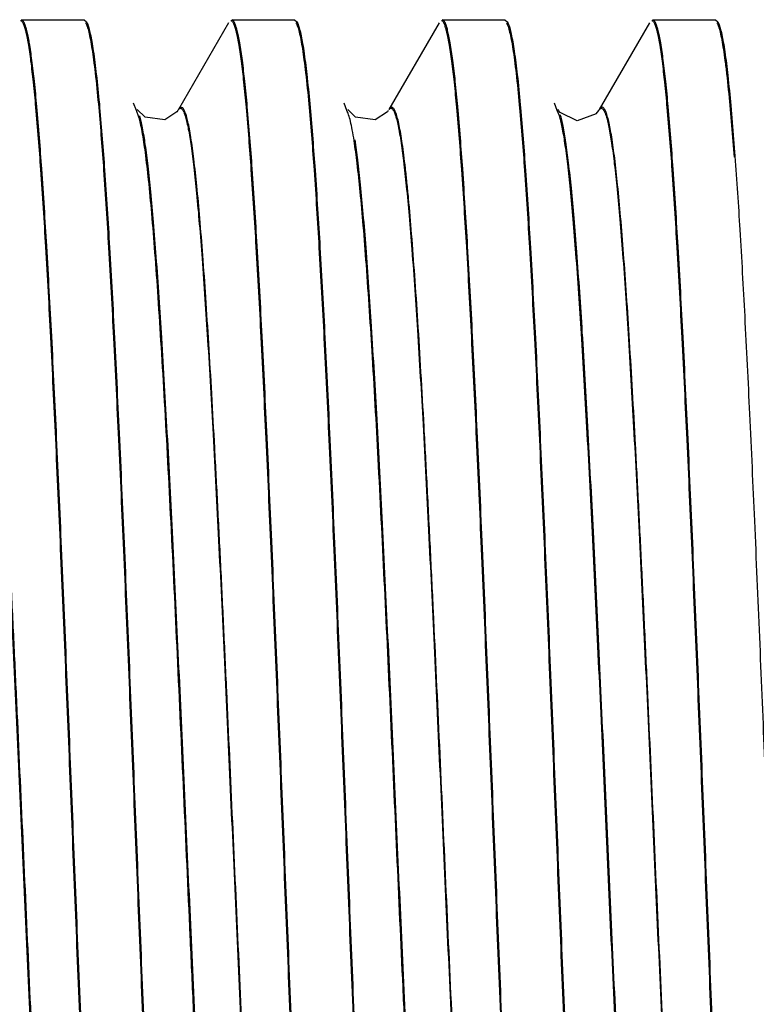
# Model space of a CAD drawing. Header units: inches. Extents: x 0.2 to 16.8, y 0.2 to 10.8.
# Tile 17 of 42: x 8.777 to 8.887, y 5.615 to 5.761. Entities that reach past the tile are written whole.
import ezdxf

# ---------------------------------------------------------------- set-up
doc = ezdxf.new("R2010")
doc.units = ezdxf.units.IN
doc.header["$LTSCALE"] = 0.935
doc.header["$MEASUREMENT"] = 0
doc.layers.get('0').update_dxf_attribs({"linetype": 'CONTINUOUS'})

msp = doc.modelspace()

# ---------------------------------------------------------------- linework, layer by layer
at = {"color": 7, "linetype": 'CONTINUOUS'}
for p, q in [((8.77755, 5.76141), (8.78686, 5.76141)), ((8.78686, 5.76141), (8.78721, 5.76111)), ((8.78721, 5.76111), (8.78734, 5.76085)), ((8.80832, 5.76097), (8.80087, 5.74809)), ((8.8088, 5.76141), (8.81811, 5.76141)), ((8.81811, 5.76141), (8.81846, 5.76111)), ((8.81846, 5.76111), (8.81859, 5.76085)), ((8.83957, 5.76097), (8.83212, 5.74809)), ((8.84005, 5.76141), (8.84936, 5.76141)), ((8.84936, 5.76141), (8.84971, 5.76111)), ((8.84971, 5.76111), (8.84984, 5.76085)), ((8.87082, 5.76097), (8.86337, 5.74809)), ((8.8713, 5.76141), (8.88061, 5.76141)), ((8.88061, 5.76141), (8.88096, 5.76111)), ((8.88096, 5.76111), (8.8811, 5.76082)), ((8.78898, 5.7489), (8.78903, 5.74837)), ((8.78913, 5.74892), (8.78917, 5.74838)), ((8.79463, 5.74793), (8.79421, 5.74901)), ((8.82023, 5.7489), (8.82028, 5.74837)), ((8.82038, 5.74892), (8.82042, 5.74838)), ((8.82588, 5.74793), (8.82546, 5.74901)), ((8.85149, 5.74878), (8.85153, 5.74835)), ((8.85164, 5.7488), (8.85168, 5.74836)), ((8.85713, 5.74793), (8.85671, 5.74901)), ((8.80078, 5.74794), (8.80066, 5.74776)), ((8.83203, 5.74794), (8.83191, 5.74776)), ((8.85733, 5.74796), (8.85726, 5.74807)), ((8.86326, 5.74792), (8.86286, 5.74742)), ((8.88275, 5.74866), (8.88338, 5.74101)), ((8.8829, 5.74866), (8.88351, 5.74115))]:
    msp.add_line(p, q, dxfattribs=at)
at = {"color": 9, "linetype": 'CONTINUOUS'}
for p, q in [((8.79501, 5.74694), (8.79463, 5.74793)), ((8.85745, 5.74714), (8.85713, 5.74793))]:
    msp.add_line(p, q, dxfattribs=at)
at = {"color": 7, "linetype": 'CONTINUOUS'}
for points in [[(8.80066, 5.74776), (8.79887, 5.74656), (8.79593, 5.74694), (8.79476, 5.74808)], [(8.83191, 5.74776), (8.83011, 5.74656), (8.82717, 5.74695), (8.82601, 5.74808)], [(8.86288, 5.74743), (8.86008, 5.74642), (8.85756, 5.74766), (8.85733, 5.74796)]]:
    msp.add_lwpolyline(points, dxfattribs=at)
for points, knots in [([(8.77898, 5.75525), (8.77892, 5.75572), (8.7788, 5.7566), (8.77861, 5.75781), (8.77841, 5.75885), (8.77822, 5.7597), (8.77803, 5.76036), (8.77786, 5.7608), (8.77772, 5.76105), (8.77763, 5.76117), (8.77753, 5.76125), (8.77745, 5.76127), (8.77742, 5.76127)], [0, 0, 0, 0, 0.223049, 0.41756, 0.583461, 0.720751, 0.829578, 0.910449, 0.940862, 0.965124, 0.984186, 1, 1, 1, 1]), ([(8.77912, 5.7554), (8.779, 5.75625), (8.77883, 5.75745), (8.77856, 5.75893), (8.77837, 5.75977), (8.77819, 5.76044), (8.77802, 5.76088), (8.77788, 5.76115), (8.77777, 5.76131), (8.77766, 5.7614), (8.77759, 5.76141)], [0, 0, 0, 0, 0.411665, 0.57635, 0.713567, 0.823439, 0.906386, 0.938134, 0.963808, 1, 1, 1, 1]), ([(8.78708, 5.76097), (8.78718, 5.76079), (8.78736, 5.76033), (8.78759, 5.7595), (8.78782, 5.75839), (8.78805, 5.75701), (8.78828, 5.75535), (8.78862, 5.75263), (8.78884, 5.75044), (8.78898, 5.7489)], [0, 0, 0, 0, 0.049236, 0.119854, 0.212281, 0.326601, 0.462773, 0.620663, 1, 1, 1, 1]), ([(8.78734, 5.76085), (8.78743, 5.76064), (8.78759, 5.76012), (8.78781, 5.75922), (8.78803, 5.75809), (8.78835, 5.75609), (8.78873, 5.75301), (8.78899, 5.75038), (8.78913, 5.74892)], [0, 0, 0, 0, 0.057004, 0.133388, 0.229342, 0.344883, 0.6344, 1, 1, 1, 1]), ([(8.81023, 5.75525), (8.81017, 5.75572), (8.81005, 5.7566), (8.80986, 5.75781), (8.80966, 5.75885), (8.80947, 5.7597), (8.80928, 5.76036), (8.80911, 5.7608), (8.80897, 5.76105), (8.80888, 5.76117), (8.80878, 5.76125), (8.8087, 5.76127), (8.80867, 5.76127)], [0, 0, 0, 0, 0.223061, 0.417583, 0.583494, 0.720793, 0.829626, 0.910497, 0.940907, 0.965161, 0.984209, 1, 1, 1, 1]), ([(8.81037, 5.7554), (8.81025, 5.75625), (8.81008, 5.75745), (8.80981, 5.75893), (8.80962, 5.75977), (8.80944, 5.76044), (8.80927, 5.76088), (8.80913, 5.76115), (8.80902, 5.76131), (8.80891, 5.7614), (8.80884, 5.76141)], [0, 0, 0, 0, 0.411683, 0.576377, 0.713601, 0.823479, 0.906426, 0.938171, 0.963839, 1, 1, 1, 1]), ([(8.81833, 5.76097), (8.81843, 5.76079), (8.81861, 5.76033), (8.81883, 5.7595), (8.81907, 5.75839), (8.8193, 5.75701), (8.81953, 5.75536), (8.81987, 5.75263), (8.82009, 5.75044), (8.82023, 5.7489)], [0, 0, 0, 0, 0.049208, 0.119806, 0.212222, 0.32654, 0.462716, 0.620618, 1, 1, 1, 1]), ([(8.81859, 5.76085), (8.81868, 5.76064), (8.81884, 5.76012), (8.81906, 5.75922), (8.81928, 5.75809), (8.8196, 5.75609), (8.81998, 5.75301), (8.82024, 5.75038), (8.82038, 5.74892)], [0, 0, 0, 0, 0.056997, 0.133378, 0.22933, 0.344871, 0.634392, 1, 1, 1, 1]), ([(8.84148, 5.75525), (8.84142, 5.75572), (8.8413, 5.7566), (8.84111, 5.75781), (8.84091, 5.75885), (8.84072, 5.7597), (8.84053, 5.76036), (8.84036, 5.7608), (8.84022, 5.76105), (8.84013, 5.76117), (8.84003, 5.76125), (8.83995, 5.76127), (8.83992, 5.76127)], [0, 0, 0, 0, 0.22305, 0.417562, 0.583464, 0.720754, 0.829582, 0.910453, 0.940866, 0.965127, 0.984188, 1, 1, 1, 1]), ([(8.84162, 5.7554), (8.8415, 5.75625), (8.84133, 5.75745), (8.84106, 5.75893), (8.84087, 5.75977), (8.84069, 5.76044), (8.84052, 5.76088), (8.84038, 5.76115), (8.84027, 5.76131), (8.84016, 5.7614), (8.84009, 5.76141)], [0, 0, 0, 0, 0.411666, 0.576352, 0.71357, 0.823442, 0.906389, 0.938137, 0.963811, 1, 1, 1, 1]), ([(8.84958, 5.76097), (8.84968, 5.76079), (8.84986, 5.76033), (8.85009, 5.75949), (8.85032, 5.75837), (8.85056, 5.75697), (8.85079, 5.75531), (8.85113, 5.75255), (8.85135, 5.75034), (8.85149, 5.74878)], [0, 0, 0, 0, 0.049043, 0.11953, 0.211886, 0.326191, 0.462402, 0.620378, 1, 1, 1, 1]), ([(8.84984, 5.76085), (8.84993, 5.76064), (8.85009, 5.76012), (8.85031, 5.75921), (8.85053, 5.75806), (8.85085, 5.75605), (8.85124, 5.75294), (8.8515, 5.75028), (8.85164, 5.7488)], [0, 0, 0, 0, 0.056831, 0.133098, 0.228988, 0.344516, 0.634145, 1, 1, 1, 1]), ([(8.87273, 5.75525), (8.87267, 5.75572), (8.87255, 5.7566), (8.87236, 5.75781), (8.87216, 5.75885), (8.87197, 5.7597), (8.87178, 5.76036), (8.87161, 5.7608), (8.87147, 5.76105), (8.87138, 5.76117), (8.87128, 5.76125), (8.8712, 5.76127), (8.87117, 5.76127)], [0, 0, 0, 0, 0.22304, 0.417542, 0.583434, 0.720717, 0.829539, 0.91041, 0.940826, 0.965094, 0.984168, 1, 1, 1, 1]), ([(8.87287, 5.7554), (8.87275, 5.75625), (8.87258, 5.75745), (8.87231, 5.75893), (8.87212, 5.75977), (8.87194, 5.76044), (8.87177, 5.76088), (8.87163, 5.76115), (8.87152, 5.76131), (8.87141, 5.7614), (8.87134, 5.76141)], [0, 0, 0, 0, 0.41165, 0.576328, 0.713539, 0.823407, 0.906353, 0.938104, 0.963783, 1, 1, 1, 1]), ([(8.88083, 5.76097), (8.88093, 5.76079), (8.88111, 5.76033), (8.88134, 5.75948), (8.88157, 5.75835), (8.88181, 5.75694), (8.88205, 5.75525), (8.88239, 5.75246), (8.88261, 5.75023), (8.88275, 5.74866)], [0, 0, 0, 0, 0.048834, 0.119173, 0.211456, 0.325773, 0.462089, 0.620178, 1, 1, 1, 1]), ([(8.8811, 5.76082), (8.88119, 5.7606), (8.88136, 5.76007), (8.88158, 5.75915), (8.8818, 5.75799), (8.88212, 5.75596), (8.8825, 5.75282), (8.88276, 5.75015), (8.8829, 5.74866)], [0, 0, 0, 0, 0.057401, 0.134097, 0.230269, 0.345936, 0.635307, 1, 1, 1, 1]), ([(8.79072, 5.52844), (8.79044, 5.53155), (8.78991, 5.5385), (8.7892, 5.54993), (8.78848, 5.56329), (8.78748, 5.58405), (8.78627, 5.61236), (8.78487, 5.64739), (8.78367, 5.67662), (8.78268, 5.69884), (8.78196, 5.71377), (8.78124, 5.72706), (8.78052, 5.73842), (8.7799, 5.74656), (8.77938, 5.75193), (8.77912, 5.75422), (8.77898, 5.75525)], [0, 0, 0, 0, 0.041203, 0.092016, 0.151308, 0.217827, 0.366612, 0.525542, 0.680903, 0.75301, 0.819292, 0.8783, 0.928784, 0.969624, 0.986167, 1, 1, 1, 1]), ([(8.79087, 5.52846), (8.79059, 5.53156), (8.79006, 5.53849), (8.78934, 5.5499), (8.78862, 5.56325), (8.78762, 5.58401), (8.78641, 5.61233), (8.78501, 5.6474), (8.78381, 5.67666), (8.78282, 5.69891), (8.7821, 5.71386), (8.78137, 5.72716), (8.78066, 5.73854), (8.78003, 5.74669), (8.77952, 5.75207), (8.77925, 5.75436), (8.77912, 5.7554)], [0, 0, 0, 0, 0.041066, 0.091769, 0.150982, 0.217447, 0.366202, 0.525182, 0.680642, 0.752807, 0.819146, 0.878206, 0.928734, 0.969606, 0.98616, 1, 1, 1, 1]), ([(8.82197, 5.52844), (8.82169, 5.53155), (8.82116, 5.53849), (8.82045, 5.54993), (8.81973, 5.56328), (8.81901, 5.57826), (8.81828, 5.59455), (8.8173, 5.61782), (8.81612, 5.64739), (8.81492, 5.67662), (8.81393, 5.69884), (8.81321, 5.71377), (8.81249, 5.72706), (8.81177, 5.73842), (8.81115, 5.74656), (8.81063, 5.75193), (8.81037, 5.75422), (8.81023, 5.75525)], [0, 0, 0, 0, 0.041197, 0.092005, 0.151295, 0.217812, 0.290099, 0.366596, 0.525527, 0.680892, 0.753001, 0.819286, 0.878296, 0.928782, 0.969623, 0.986167, 1, 1, 1, 1]), ([(8.82212, 5.52845), (8.82184, 5.53155), (8.82131, 5.53848), (8.82059, 5.5499), (8.81987, 5.56324), (8.81915, 5.57822), (8.81842, 5.5945), (8.81744, 5.6178), (8.81626, 5.64739), (8.81506, 5.67665), (8.81407, 5.6989), (8.81335, 5.71385), (8.81262, 5.72716), (8.81191, 5.73854), (8.81128, 5.74669), (8.81077, 5.75207), (8.8105, 5.75436), (8.81037, 5.7554)], [0, 0, 0, 0, 0.04106, 0.091759, 0.150968, 0.217431, 0.289692, 0.366185, 0.525167, 0.680632, 0.752799, 0.81914, 0.878203, 0.928732, 0.969605, 0.98616, 1, 1, 1, 1]), ([(8.85322, 5.52844), (8.85294, 5.53155), (8.85241, 5.53849), (8.8517, 5.54993), (8.85098, 5.56328), (8.85026, 5.57826), (8.84953, 5.59455), (8.84855, 5.61782), (8.84737, 5.64739), (8.84617, 5.67662), (8.84518, 5.69884), (8.84446, 5.71377), (8.84374, 5.72706), (8.84302, 5.73842), (8.8424, 5.74656), (8.84188, 5.75193), (8.84162, 5.75422), (8.84148, 5.75525)], [0, 0, 0, 0, 0.041198, 0.092006, 0.151296, 0.217813, 0.2901, 0.366597, 0.525528, 0.680893, 0.753002, 0.819286, 0.878297, 0.928782, 0.969623, 0.986167, 1, 1, 1, 1]), ([(8.85337, 5.52845), (8.85309, 5.53155), (8.85256, 5.53848), (8.85184, 5.5499), (8.85112, 5.56324), (8.8504, 5.57822), (8.84967, 5.59451), (8.84869, 5.6178), (8.84751, 5.64739), (8.84631, 5.67666), (8.84532, 5.6989), (8.8446, 5.71385), (8.84387, 5.72716), (8.84316, 5.73854), (8.84253, 5.74669), (8.84202, 5.75207), (8.84175, 5.75436), (8.84162, 5.7554)], [0, 0, 0, 0, 0.041061, 0.09176, 0.150969, 0.217433, 0.289693, 0.366187, 0.525168, 0.680633, 0.7528, 0.819141, 0.878203, 0.928732, 0.969605, 0.98616, 1, 1, 1, 1]), ([(8.8845, 5.52812), (8.88422, 5.53121), (8.88369, 5.53812), (8.88297, 5.5495), (8.88225, 5.56283), (8.88153, 5.5778), (8.8808, 5.59409), (8.87982, 5.61741), (8.87863, 5.64704), (8.87743, 5.67636), (8.87644, 5.69865), (8.87572, 5.71363), (8.87499, 5.72696), (8.87428, 5.73837), (8.87365, 5.74654), (8.87313, 5.75192), (8.87287, 5.75421), (8.87273, 5.75525)], [0, 0, 0, 0, 0.040858, 0.091394, 0.150484, 0.216869, 0.289089, 0.365578, 0.524634, 0.680247, 0.752499, 0.818925, 0.878064, 0.928658, 0.969578, 0.986149, 1, 1, 1, 1]), ([(8.88465, 5.52814), (8.88437, 5.53121), (8.88383, 5.53811), (8.88312, 5.54948), (8.8824, 5.56279), (8.88167, 5.57776), (8.88094, 5.59405), (8.87996, 5.61738), (8.87877, 5.64704), (8.87757, 5.67639), (8.87658, 5.69871), (8.87585, 5.71371), (8.87513, 5.72707), (8.87441, 5.73849), (8.87379, 5.74667), (8.87327, 5.75206), (8.873, 5.75435), (8.87287, 5.7554)], [0, 0, 0, 0, 0.04072, 0.091147, 0.150156, 0.216487, 0.28868, 0.365165, 0.524272, 0.679985, 0.752295, 0.818778, 0.87797, 0.928607, 0.96956, 0.986142, 1, 1, 1, 1]), ([(8.78903, 5.74837), (8.78931, 5.74528), (8.78984, 5.73836), (8.79055, 5.72697), (8.79128, 5.71364), (8.792, 5.69866), (8.79273, 5.68237), (8.79371, 5.65907), (8.7949, 5.62944), (8.79609, 5.60014), (8.79709, 5.57787), (8.79781, 5.56289), (8.79853, 5.54956), (8.79925, 5.53817), (8.79987, 5.53), (8.80039, 5.52462), (8.80066, 5.52233), (8.80079, 5.52129)], [0, 0, 0, 0, 0.040917, 0.091501, 0.150625, 0.217033, 0.289265, 0.365755, 0.524789, 0.680359, 0.752586, 0.818987, 0.878104, 0.928679, 0.969586, 0.986152, 1, 1, 1, 1]), ([(8.78917, 5.74838), (8.78945, 5.74529), (8.78998, 5.73835), (8.7907, 5.72694), (8.79142, 5.7136), (8.79214, 5.69862), (8.79287, 5.68233), (8.79385, 5.65904), (8.79503, 5.62945), (8.79623, 5.60018), (8.79722, 5.57793), (8.79795, 5.56298), (8.79867, 5.54967), (8.79938, 5.53829), (8.80001, 5.53014), (8.80053, 5.52476), (8.80079, 5.52247), (8.80093, 5.52143)], [0, 0, 0, 0, 0.041054, 0.091747, 0.150953, 0.217414, 0.289673, 0.366166, 0.52515, 0.68062, 0.752789, 0.819133, 0.878198, 0.928729, 0.969604, 0.986159, 1, 1, 1, 1]), ([(8.82028, 5.74837), (8.82056, 5.74528), (8.82109, 5.73836), (8.8218, 5.72697), (8.82253, 5.71364), (8.82325, 5.69867), (8.82398, 5.68237), (8.82496, 5.65907), (8.82615, 5.62944), (8.82734, 5.60014), (8.82834, 5.57787), (8.82906, 5.56289), (8.82978, 5.54956), (8.8305, 5.53817), (8.83112, 5.53), (8.83164, 5.52462), (8.83191, 5.52233), (8.83204, 5.52129)], [0, 0, 0, 0, 0.040916, 0.0915, 0.150625, 0.217032, 0.289264, 0.365754, 0.524789, 0.680359, 0.752586, 0.818987, 0.878104, 0.928679, 0.969586, 0.986152, 1, 1, 1, 1]), ([(8.82042, 5.74838), (8.8207, 5.74529), (8.82123, 5.73835), (8.82195, 5.72694), (8.82267, 5.7136), (8.82339, 5.69862), (8.82412, 5.68233), (8.8251, 5.65904), (8.82628, 5.62945), (8.82748, 5.60018), (8.82847, 5.57793), (8.8292, 5.56298), (8.82992, 5.54967), (8.83063, 5.53829), (8.83126, 5.53014), (8.83178, 5.52476), (8.83204, 5.52247), (8.83218, 5.52143)], [0, 0, 0, 0, 0.041054, 0.091747, 0.150952, 0.217413, 0.289672, 0.366165, 0.52515, 0.680619, 0.752789, 0.819133, 0.878198, 0.928729, 0.969604, 0.986159, 1, 1, 1, 1]), ([(8.85153, 5.74835), (8.85181, 5.74526), (8.85234, 5.73834), (8.85306, 5.72694), (8.85378, 5.71361), (8.8545, 5.69863), (8.85523, 5.68234), (8.85621, 5.65904), (8.8574, 5.62942), (8.85859, 5.60013), (8.85959, 5.57785), (8.86031, 5.56288), (8.86103, 5.54956), (8.86175, 5.53817), (8.86237, 5.53), (8.86289, 5.52462), (8.86316, 5.52233), (8.86329, 5.52129)], [0, 0, 0, 0, 0.04094, 0.091543, 0.150682, 0.217099, 0.289335, 0.365826, 0.524852, 0.680404, 0.752622, 0.819013, 0.878121, 0.928688, 0.969589, 0.986153, 1, 1, 1, 1]), ([(8.85168, 5.74836), (8.85196, 5.74526), (8.85248, 5.73833), (8.8532, 5.72691), (8.85392, 5.71357), (8.85464, 5.69859), (8.85537, 5.6823), (8.85635, 5.65901), (8.85754, 5.62942), (8.85873, 5.60016), (8.85972, 5.57792), (8.86045, 5.56297), (8.86117, 5.54966), (8.86188, 5.53829), (8.86251, 5.53013), (8.86303, 5.52476), (8.86329, 5.52247), (8.86343, 5.52143)], [0, 0, 0, 0, 0.041078, 0.09179, 0.151009, 0.217479, 0.289743, 0.366237, 0.525213, 0.680665, 0.752825, 0.819159, 0.878215, 0.928738, 0.969607, 0.986161, 1, 1, 1, 1]), ([(8.88351, 5.74115), (8.88378, 5.73752), (8.88429, 5.72961), (8.885, 5.71686), (8.88571, 5.70245), (8.88669, 5.68083), (8.88788, 5.65216), (8.88904, 5.62301), (8.89001, 5.59984), (8.89072, 5.58344), (8.89144, 5.5682), (8.89215, 5.55445), (8.89286, 5.54247), (8.89347, 5.53372), (8.89398, 5.52779), (8.89433, 5.52421), (8.89469, 5.52123), (8.89495, 5.51945), (8.89509, 5.51867)], [0, 0, 0, 0, 0.049018, 0.10672, 0.171922, 0.243226, 0.398072, 0.558256, 0.636127, 0.710322, 0.779259, 0.841503, 0.895716, 0.940806, 0.959617, 0.975806, 0.989293, 1, 1, 1, 1])]:
    msp.add_open_spline(points, degree=3, knots=knots, dxfattribs=at)
at = {"color": 9, "linetype": 'CONTINUOUS'}
for points, knots in [([(8.78423, 5.53304), (8.78405, 5.53415), (8.78372, 5.53664), (8.78328, 5.5408), (8.78283, 5.54578), (8.78219, 5.55392), (8.78143, 5.56578), (8.78054, 5.58174), (8.77964, 5.59958), (8.77875, 5.61872), (8.77786, 5.63853), (8.7771, 5.65514), (8.7765, 5.66826), (8.77604, 5.67778), (8.77559, 5.68697), (8.77514, 5.69576), (8.77468, 5.70407), (8.77423, 5.71183), (8.77378, 5.71897), (8.77333, 5.72543), (8.77288, 5.73116), (8.77243, 5.73613), (8.77204, 5.73977), (8.77172, 5.74226), (8.7715, 5.7438), (8.77127, 5.74512), (8.77105, 5.74621), (8.77083, 5.74708), (8.77063, 5.74766), (8.77047, 5.748), (8.77036, 5.74818), (8.77024, 5.74831), (8.77012, 5.74838), (8.77, 5.74839), (8.76987, 5.74833), (8.76976, 5.74822), (8.76969, 5.74812), (8.76966, 5.74806)], [0, 0, 0, 0, 0.015491, 0.034848, 0.057939, 0.084626, 0.147963, 0.222557, 0.305902, 0.395372, 0.487923, 0.580421, 0.625676, 0.669781, 0.712382, 0.753128, 0.791664, 0.827637, 0.86072, 0.890679, 0.917308, 0.940399, 0.95975, 0.96796, 0.975161, 0.981333, 0.986477, 0.990601, 0.993722, 0.99492, 0.995889, 0.996652, 0.997252, 0.997778, 0.998353, 0.999076, 1, 1, 1, 1]), ([(8.80081, 5.748), (8.80085, 5.74806), (8.80093, 5.74816), (8.80108, 5.74827), (8.80125, 5.74827), (8.8014, 5.74816), (8.80153, 5.74798), (8.80167, 5.74771), (8.80181, 5.74736), (8.80189, 5.7471), (8.80194, 5.74695)], [0, 0, 0, 0, 0.108978, 0.189508, 0.258073, 0.338852, 0.448206, 0.593123, 0.776574, 1, 1, 1, 1]), ([(8.81514, 5.5354), (8.81498, 5.53668), (8.81466, 5.5395), (8.81422, 5.54412), (8.81378, 5.54949), (8.81317, 5.55802), (8.81242, 5.57019), (8.81155, 5.58632), (8.81068, 5.6041), (8.80981, 5.62296), (8.80893, 5.64232), (8.8082, 5.65848), (8.80761, 5.67119), (8.80717, 5.68039), (8.80672, 5.68925), (8.80628, 5.69771), (8.80584, 5.70569), (8.8054, 5.71314), (8.80496, 5.72), (8.80452, 5.72621), (8.80408, 5.73172), (8.80365, 5.73649), (8.80321, 5.74048), (8.80283, 5.7433), (8.80252, 5.74515), (8.8023, 5.74621), (8.80209, 5.74707), (8.80187, 5.74771), (8.80168, 5.74811), (8.80152, 5.74831), (8.8014, 5.74839), (8.80128, 5.74842), (8.80116, 5.74837), (8.80105, 5.74828), (8.80098, 5.74819), (8.80095, 5.74814)], [0, 0, 0, 0, 0.018062, 0.039766, 0.06498, 0.09351, 0.159511, 0.235703, 0.319698, 0.408804, 0.500237, 0.59108, 0.635373, 0.678454, 0.719984, 0.759626, 0.797049, 0.831971, 0.864134, 0.893282, 0.919158, 0.941556, 0.960338, 0.975373, 0.981449, 0.986547, 0.990659, 0.993799, 0.996008, 0.996796, 0.997416, 0.997941, 0.998485, 0.999151, 1, 1, 1, 1]), ([(8.82696, 5.74348), (8.82688, 5.74401), (8.82672, 5.74497), (8.82645, 5.74625), (8.82622, 5.74711), (8.82603, 5.74763), (8.82593, 5.74784), (8.82588, 5.74793)], [0, 0, 0, 0, 0.35176, 0.635383, 0.850808, 0.933473, 1, 1, 1, 1]), ([(8.83211, 5.74807), (8.83215, 5.74811), (8.83221, 5.74818), (8.83233, 5.74826), (8.83245, 5.74827), (8.83257, 5.74822), (8.83268, 5.74812), (8.83279, 5.74796), (8.8329, 5.74775), (8.83306, 5.74738), (8.83325, 5.74676), (8.83346, 5.74586), (8.83368, 5.74475), (8.83382, 5.74393), (8.83389, 5.74349)], [0, 0, 0, 0, 0.029744, 0.053203, 0.073479, 0.095089, 0.121878, 0.155981, 0.19844, 0.24979, 0.3802, 0.548522, 0.755207, 1, 1, 1, 1]), ([(8.84708, 5.53107), (8.84689, 5.53197), (8.84655, 5.53407), (8.8461, 5.53767), (8.84565, 5.54213), (8.84519, 5.54744), (8.84474, 5.55353), (8.8441, 5.56306), (8.84331, 5.57651), (8.84241, 5.59412), (8.8415, 5.61328), (8.84059, 5.63329), (8.83968, 5.65349), (8.83891, 5.67012), (8.83829, 5.68298), (8.83783, 5.69211), (8.83737, 5.70076), (8.83691, 5.70888), (8.83645, 5.71639), (8.83599, 5.72323), (8.83553, 5.72933), (8.83514, 5.73392), (8.83482, 5.73719), (8.83459, 5.73933), (8.83436, 5.74125), (8.83413, 5.74295), (8.8339, 5.74442), (8.83367, 5.74566), (8.83347, 5.74655), (8.83331, 5.74714), (8.83319, 5.74749), (8.83308, 5.74779), (8.83297, 5.74803), (8.83285, 5.74821), (8.83274, 5.74834), (8.83261, 5.74841), (8.83248, 5.74841), (8.83236, 5.74834), (8.83229, 5.74827), (8.83226, 5.74822)], [0, 0, 0, 0, 0.012553, 0.029193, 0.049791, 0.074208, 0.102256, 0.133663, 0.205434, 0.287137, 0.375897, 0.468687, 0.562299, 0.653484, 0.697192, 0.739137, 0.778939, 0.816253, 0.850782, 0.882232, 0.910314, 0.934767, 0.945577, 0.955418, 0.964271, 0.972116, 0.978936, 0.984716, 0.989443, 0.991414, 0.993125, 0.994582, 0.995791, 0.996764, 0.997524, 0.998121, 0.998651, 0.999244, 1, 1, 1, 1]), ([(8.86327, 5.74793), (8.86331, 5.748), (8.86339, 5.74811), (8.86353, 5.74824), (8.86369, 5.74828), (8.86385, 5.74821), (8.86398, 5.74805), (8.86412, 5.74782), (8.86425, 5.74751), (8.86434, 5.74727), (8.86438, 5.74714)], [0, 0, 0, 0, 0.124686, 0.217021, 0.290191, 0.367785, 0.470335, 0.60756, 0.783496, 1, 1, 1, 1]), ([(8.87758, 5.53585), (8.87742, 5.53716), (8.8771, 5.54004), (8.87667, 5.54473), (8.87623, 5.55017), (8.87562, 5.55877), (8.87487, 5.57099), (8.87401, 5.58716), (8.87314, 5.60494), (8.87227, 5.62378), (8.8714, 5.64307), (8.87067, 5.65917), (8.87008, 5.67181), (8.86964, 5.68095), (8.8692, 5.68976), (8.86876, 5.69816), (8.86832, 5.70609), (8.86788, 5.71348), (8.86744, 5.72029), (8.867, 5.72645), (8.86657, 5.73191), (8.86613, 5.73663), (8.8657, 5.74058), (8.86532, 5.74338), (8.86501, 5.7452), (8.86479, 5.74626), (8.86458, 5.7471), (8.86436, 5.74773), (8.86417, 5.74812), (8.86401, 5.74832), (8.86389, 5.7484), (8.86377, 5.74842), (8.86365, 5.74837), (8.86354, 5.74827), (8.86348, 5.74818), (8.86344, 5.74813)], [0, 0, 0, 0, 0.018493, 0.040604, 0.066196, 0.095047, 0.161547, 0.238093, 0.322253, 0.411384, 0.502706, 0.593323, 0.637476, 0.680402, 0.721763, 0.761218, 0.798451, 0.833192, 0.865177, 0.894143, 0.919835, 0.942076, 0.960722, 0.975632, 0.981646, 0.986681, 0.990741, 0.993839, 0.996015, 0.996792, 0.997404, 0.997926, 0.998472, 0.999144, 1, 1, 1, 1]), ([(8.81025, 5.52861), (8.81021, 5.52855), (8.81014, 5.52845), (8.81003, 5.52833), (8.8099, 5.52827), (8.80976, 5.52829), (8.80964, 5.52838), (8.80952, 5.52853), (8.8094, 5.52873), (8.80923, 5.52913), (8.80903, 5.52978), (8.80879, 5.53075), (8.80856, 5.53197), (8.80822, 5.53408), (8.80782, 5.5373), (8.80735, 5.54185), (8.80688, 5.54729), (8.80641, 5.55356), (8.80594, 5.5606), (8.80547, 5.56836), (8.80499, 5.57676), (8.80452, 5.58572), (8.80405, 5.59516), (8.80357, 5.605), (8.8031, 5.61514), (8.80247, 5.629), (8.80168, 5.64638), (8.80075, 5.66685), (8.79982, 5.68628), (8.79902, 5.70149), (8.79836, 5.71261), (8.79789, 5.71998), (8.79742, 5.7266), (8.79695, 5.73241), (8.79649, 5.73735), (8.79602, 5.7414), (8.79562, 5.74418), (8.79527, 5.74592), (8.7951, 5.74663), (8.79501, 5.74694)], [0, 0, 0, 0, 0.000953, 0.00169, 0.002272, 0.002818, 0.003464, 0.004301, 0.00537, 0.006693, 0.010137, 0.014676, 0.020319, 0.027056, 0.043744, 0.064596, 0.089454, 0.118128, 0.150328, 0.185746, 0.224072, 0.264983, 0.308088, 0.352981, 0.399256, 0.446502, 0.542166, 0.636457, 0.725952, 0.807386, 0.844123, 0.877779, 0.908044, 0.934611, 0.957247, 0.975788, 0.990082, 0.995593, 1, 1, 1, 1]), ([(8.80822, 5.53537), (8.80807, 5.53654), (8.80777, 5.5391), (8.8072, 5.54508), (8.8065, 5.55408), (8.80571, 5.56653), (8.8049, 5.58091), (8.8041, 5.59685), (8.80329, 5.61391), (8.80249, 5.63163), (8.80168, 5.64953), (8.80087, 5.66713), (8.80007, 5.68396), (8.79927, 5.69956), (8.79846, 5.71351), (8.79777, 5.72393), (8.7972, 5.73116), (8.7968, 5.73566), (8.7964, 5.73951), (8.796, 5.74268), (8.79565, 5.74489), (8.79536, 5.74629), (8.79521, 5.74687), (8.79513, 5.74713)], [0, 0, 0, 0, 0.016642, 0.03642, 0.084932, 0.144238, 0.212721, 0.288603, 0.369786, 0.454117, 0.539324, 0.623095, 0.703191, 0.777466, 0.843876, 0.900714, 0.925036, 0.946388, 0.96466, 0.979748, 0.991553, 0.996199, 1, 1, 1, 1]), ([(8.80194, 5.74695), (8.80201, 5.74669), (8.80216, 5.7461), (8.80245, 5.74469), (8.8028, 5.74247), (8.8032, 5.73929), (8.8036, 5.73543), (8.804, 5.73091), (8.80457, 5.72368), (8.80527, 5.71325), (8.80607, 5.6993), (8.80687, 5.68371), (8.80767, 5.66689), (8.80848, 5.6493), (8.80928, 5.63142), (8.81009, 5.61372), (8.8109, 5.59668), (8.8117, 5.58076), (8.8125, 5.56639), (8.8133, 5.55395), (8.81399, 5.54496), (8.81457, 5.53898), (8.81486, 5.53642), (8.81501, 5.53525)], [0, 0, 0, 0, 0.003841, 0.008526, 0.020403, 0.035554, 0.053882, 0.075283, 0.099645, 0.156538, 0.222972, 0.297243, 0.377309, 0.461032, 0.546178, 0.630439, 0.711554, 0.787372, 0.855803, 0.915074, 0.963571, 0.98335, 1, 1, 1, 1]), ([(8.87052, 5.53572), (8.87037, 5.53692), (8.87008, 5.53955), (8.8695, 5.54565), (8.86881, 5.55478), (8.86801, 5.56737), (8.86721, 5.58187), (8.86641, 5.59788), (8.8656, 5.61498), (8.8648, 5.63271), (8.86399, 5.65058), (8.86319, 5.66813), (8.86238, 5.68487), (8.86158, 5.70036), (8.86078, 5.71418), (8.86009, 5.72447), (8.85952, 5.7316), (8.85912, 5.73602), (8.85871, 5.73978), (8.85832, 5.74287), (8.85797, 5.745), (8.85767, 5.74635), (8.85753, 5.74689), (8.85745, 5.74714)], [0, 0, 0, 0, 0.017125, 0.037376, 0.086779, 0.146828, 0.215949, 0.292309, 0.373816, 0.458322, 0.54354, 0.627168, 0.70699, 0.780842, 0.846732, 0.90295, 0.926916, 0.947913, 0.965825, 0.98054, 0.991952, 0.996396, 1, 1, 1, 1]), ([(8.87066, 5.53579), (8.87051, 5.53698), (8.87022, 5.5396), (8.86964, 5.54569), (8.86895, 5.55482), (8.86815, 5.5674), (8.86735, 5.58189), (8.86655, 5.59791), (8.86574, 5.61503), (8.86494, 5.63277), (8.86413, 5.65067), (8.86332, 5.66823), (8.86252, 5.68499), (8.86171, 5.7005), (8.86091, 5.71433), (8.86022, 5.72463), (8.85965, 5.73176), (8.85925, 5.73618), (8.85885, 5.73995), (8.85845, 5.74303), (8.8581, 5.74516), (8.8578, 5.7465), (8.85766, 5.74705), (8.85758, 5.74729)], [0, 0, 0, 0, 0.017063, 0.037259, 0.086576, 0.146573, 0.215671, 0.292035, 0.373568, 0.458118, 0.543392, 0.62708, 0.70696, 0.780862, 0.84679, 0.903028, 0.926996, 0.947989, 0.965891, 0.98059, 0.99198, 0.996411, 1, 1, 1, 1]), ([(8.86438, 5.74714), (8.86445, 5.7469), (8.8646, 5.74635), (8.8649, 5.74501), (8.86524, 5.74287), (8.86564, 5.73979), (8.86604, 5.73602), (8.86645, 5.7316), (8.86702, 5.72448), (8.86771, 5.71418), (8.86851, 5.70036), (8.86931, 5.68487), (8.87012, 5.66813), (8.87092, 5.65058), (8.87173, 5.6327), (8.87253, 5.61497), (8.87334, 5.59787), (8.87414, 5.58186), (8.87494, 5.56736), (8.87574, 5.55477), (8.87643, 5.54564), (8.87701, 5.53954), (8.8773, 5.53691), (8.87745, 5.53571)], [0, 0, 0, 0, 0.003601, 0.008041, 0.019448, 0.034159, 0.052067, 0.073061, 0.097025, 0.153243, 0.219135, 0.292992, 0.37282, 0.456456, 0.541682, 0.626196, 0.707708, 0.784071, 0.853193, 0.91324, 0.962635, 0.982881, 1, 1, 1, 1]), ([(8.78409, 5.5329), (8.78394, 5.53385), (8.78366, 5.53598), (8.78327, 5.53949), (8.78287, 5.54362), (8.78231, 5.55033), (8.78164, 5.56008), (8.78086, 5.57322), (8.78008, 5.58802), (8.77929, 5.60411), (8.7785, 5.62108), (8.77772, 5.63849), (8.77693, 5.6559), (8.77614, 5.67284), (8.77536, 5.68891), (8.77457, 5.70368), (8.77379, 5.71677), (8.77312, 5.72646), (8.77256, 5.73314), (8.77217, 5.73726), (8.77178, 5.74074), (8.77149, 5.74285), (8.77134, 5.74379)], [0, 0, 0, 0, 0.013688, 0.030428, 0.050129, 0.072698, 0.125981, 0.188846, 0.259569, 0.336423, 0.417516, 0.500714, 0.583855, 0.664805, 0.74157, 0.812203, 0.874773, 0.927698, 0.950179, 0.969815, 0.986467, 1, 1, 1, 1]), ([(8.8415, 5.52861), (8.84146, 5.52855), (8.8414, 5.52845), (8.84128, 5.52834), (8.84116, 5.52828), (8.84104, 5.52828), (8.84092, 5.52835), (8.8408, 5.52848), (8.84069, 5.52866), (8.84053, 5.529), (8.84033, 5.52958), (8.84011, 5.53045), (8.83989, 5.53155), (8.83966, 5.53286), (8.83944, 5.5344), (8.83912, 5.53687), (8.83873, 5.54048), (8.83828, 5.54542), (8.83784, 5.55114), (8.83739, 5.55759), (8.83694, 5.5647), (8.83648, 5.57243), (8.83603, 5.58071), (8.83558, 5.58946), (8.83513, 5.59863), (8.83468, 5.60812), (8.83407, 5.62122), (8.83332, 5.6378), (8.83243, 5.65757), (8.83153, 5.6767), (8.83064, 5.69455), (8.82976, 5.71053), (8.82899, 5.72242), (8.82835, 5.73061), (8.82791, 5.73562), (8.82746, 5.73983), (8.82713, 5.74236), (8.82696, 5.74348)], [0, 0, 0, 0, 0.00093, 0.001658, 0.002235, 0.002761, 0.003358, 0.004117, 0.005084, 0.006281, 0.009407, 0.013543, 0.0187, 0.024871, 0.032042, 0.040201, 0.059414, 0.08238, 0.108947, 0.138874, 0.171894, 0.207738, 0.246135, 0.286764, 0.329269, 0.373295, 0.418483, 0.510855, 0.603298, 0.692733, 0.776225, 0.850946, 0.914493, 0.941383, 0.964698, 0.984285, 1, 1, 1, 1]), ([(8.84015, 5.53105), (8.83999, 5.53182), (8.8397, 5.5336), (8.8393, 5.53663), (8.8389, 5.54033), (8.83849, 5.5447), (8.83809, 5.54969), (8.83753, 5.55751), (8.83684, 5.56858), (8.83604, 5.58319), (8.83523, 5.59928), (8.83443, 5.61643), (8.83362, 5.63416), (8.83282, 5.65201), (8.83201, 5.6695), (8.83121, 5.68615), (8.83041, 5.70151), (8.82961, 5.71519), (8.82892, 5.72535), (8.82835, 5.73236), (8.82795, 5.73669), (8.82755, 5.74037), (8.82725, 5.74259), (8.8271, 5.74359)], [0, 0, 0, 0, 0.011084, 0.025436, 0.042967, 0.06358, 0.087169, 0.113568, 0.174011, 0.243322, 0.319669, 0.400965, 0.48507, 0.569716, 0.65262, 0.731589, 0.804491, 0.869357, 0.924516, 0.94795, 0.968415, 0.9858, 1, 1, 1, 1]), ([(8.83389, 5.74349), (8.83404, 5.74248), (8.83434, 5.74023), (8.83474, 5.73652), (8.83515, 5.73212), (8.83573, 5.725), (8.83643, 5.71468), (8.83724, 5.70078), (8.83805, 5.68517), (8.83886, 5.66826), (8.83967, 5.65054), (8.84049, 5.63247), (8.8413, 5.61457), (8.84212, 5.59731), (8.84293, 5.58118), (8.84374, 5.56663), (8.84443, 5.55566), (8.84501, 5.54797), (8.84542, 5.54311), (8.84582, 5.53891), (8.84623, 5.53538), (8.84663, 5.53257), (8.84693, 5.53093), (8.8471, 5.53024)], [0, 0, 0, 0, 0.014288, 0.031825, 0.052504, 0.076211, 0.132063, 0.197774, 0.271611, 0.351527, 0.435321, 0.52072, 0.605362, 0.686917, 0.763185, 0.832024, 0.891592, 0.917389, 0.94026, 0.960056, 0.976675, 0.990019, 1, 1, 1, 1])]:
    msp.add_open_spline(points, degree=3, knots=knots, dxfattribs=at)

doc.saveas('drawing.dxf')
